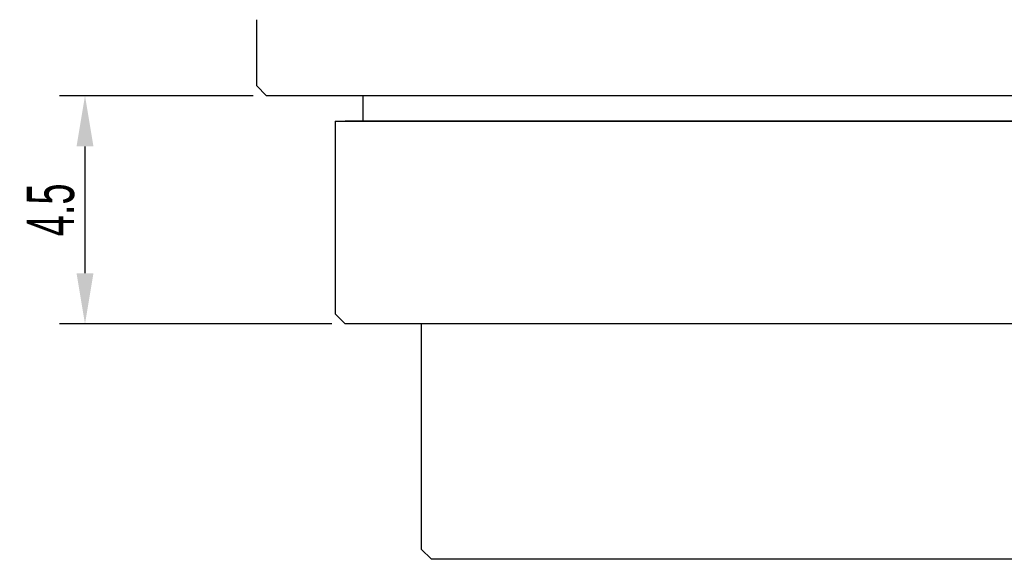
# Model space of a CAD drawing. Header units: millimetres. Extents: x 81 to 388, y 85 to 243.
# Tile 1 of 10: x 83 to 141, y 85 to 117. Entities that reach past the tile are written whole.
import ezdxf

# ---------------------------------------------------------------- set-up
doc = ezdxf.new("R2010")
doc.units = ezdxf.units.MM
doc.header["$LTSCALE"] = 23.1
doc.header["$PDMODE"] = 3
doc.header["$PDSIZE"] = 8
doc.layers.get('0').update_dxf_attribs({"linetype": 'CONTINUOUS'})
doc.layers.get('Defpoints').update_dxf_attribs({"linetype": 'CONTINUOUS'})
doc.layers.add('F4020A-706_PBL3', color=7, linetype='CONTINUOUS')
doc.styles.get("Standard").update_dxf_attribs({"font": 'txt', "width": 0.6})
doc.dimstyles.get("Standard").update_dxf_attribs({"dimtxt": 2.8, "dimasz": 3, "dimexe": 1.5, "dimexo": 0.8, "dimtad": 1, "dimdec": 4, "dimdsep": 46, "dimtxsty": 'STANDARD', "dimblk": '_FILLED', "dimblk1": '_FILLED', "dimblk2": '_FILLED', "dimcen": 0.09, "dimadec": 4, "dimazin": 2, "dimtol": 1, "dimtp": 0.0001, "dimtm": 0.0001, "dimtfac": 1, "dimtdec": 4, "dimtofl": 0, "dimtmove": 0, "dimatfit": 3, "dimldrblk": '_FILLED', "dimfxl": 1, "dimtolj": 1, "dimarcsym": 0})

# ---------------------------------------------------------------- blocks, each defined once
blk = doc.blocks.new('_FILLED')
at = {"color": 0, "linetype": 'ByBlock'}
blk.add_solid([(0, 0), (-1, 0.167), (-1, -0.167)], dxfattribs=at)
blk = doc.blocks.new('*D88')
at = {"color": 0, "lineweight": -2, "transparency": 16777216}
for p, q in [((96.51, 112.365), (85.068, 112.365)), ((86.568, 109.365), (86.568, 101.865)), ((101.16, 98.865), (85.068, 98.865))]:
    blk.add_line(p, q, dxfattribs=at)
at = {"layer": 'Defpoints', "color": 0, "transparency": 16777216}
for p in [(97.31, 112.365), (86.568, 98.865), (101.96, 98.865)]:
    blk.add_point(p, dxfattribs=at)
at = {"color": 0, "lineweight": -2, "transparency": 16777216, "xscale": 3, "yscale": 3, "zscale": 3}
for p, rotation in [((86.568, 112.365), 90), ((86.568, 98.865), 270)]:
    blk.add_blockref('_FILLED', p, dxfattribs=dict(at, rotation=rotation))
at = {"color": 0, "transparency": 16777216, "insert": (84.543, 105.615), "char_height": 2.8, "attachment_point": 5, "rotation": 90}
blk.add_mtext('\\A1;4.5', dxfattribs=at)

msp = doc.modelspace()

# ---------------------------------------------------------------- linework, layer by layer
at = {"layer": 'F4020A-706_PBL3', "color": 7, "linetype": 'Continuous'}
for p, q in [((96.70969, 116.86519), (96.70969, 112.96519)), ((97.30969, 112.36519), (96.70969, 112.96519)), ((181.60969, 112.36519), (97.30969, 112.36519)), ((103.00969, 112.36519), (103.00969, 110.86519)), ((101.35969, 110.86519), (101.35969, 99.46519)), ((101.35969, 110.86519), (177.55969, 110.86519)), ((176.95969, 110.86519), (101.95969, 110.86519)), ((101.95969, 98.86519), (101.35969, 99.46519)), ((176.95969, 98.86519), (101.95969, 98.86519)), ((106.45969, 98.86519), (106.45969, 85.54039)), ((107.05969, 84.94039), (106.45969, 85.54039)), ((171.85969, 84.94039), (107.05969, 84.94039))]:
    msp.add_line(p, q, dxfattribs=at)

# ---------------------------------------------------------------- dimensions: what is measured, and where the dimension line sits
dim = msp.add_linear_dim(base=(86.56806, 98.86519), p1=(97.30969, 112.36519), p2=(101.95969, 98.86519), angle=90, text='4.5', dimstyle='STANDARD')
dim.commit()
dim.dimension.update_dxf_attribs({"geometry": '*D88', "text_midpoint": (84.54306, 105.61519)})

doc.saveas('drawing.dxf')
